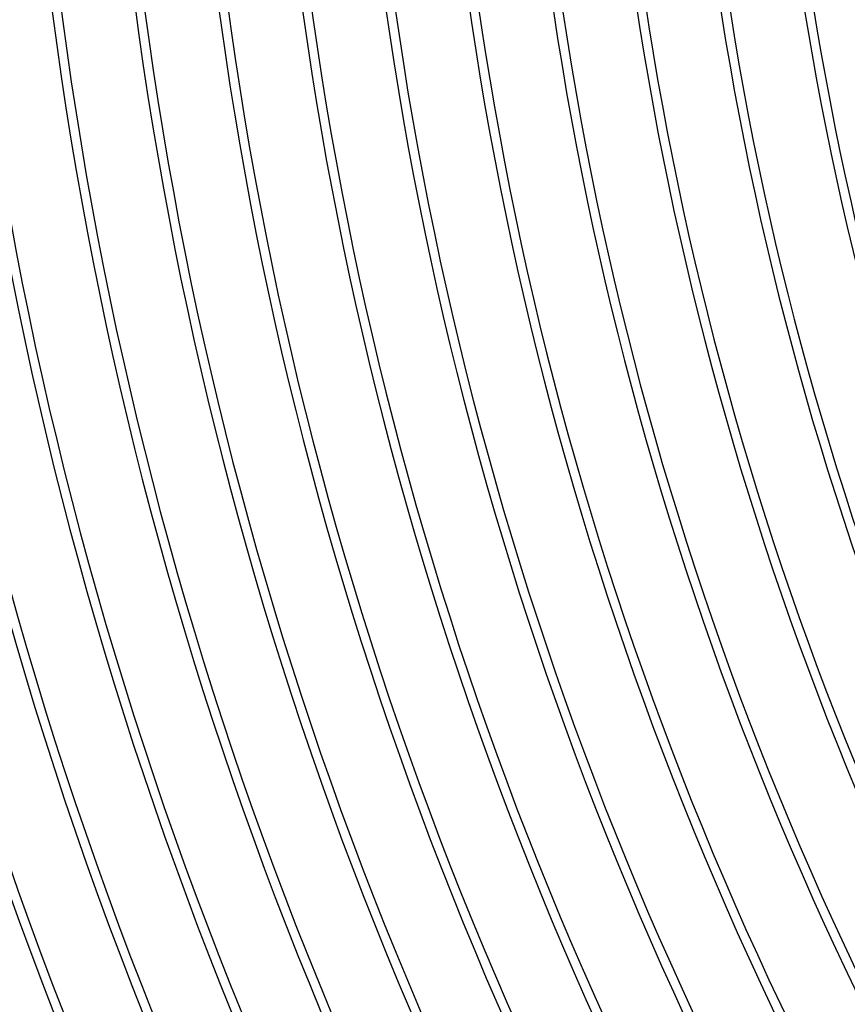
# Model space of a CAD drawing. Header units: millimetres. Extents: x -280 to 280, y -247 to 247.
# Tile 13 of 85: x -212 to -167, y -81 to -28. Entities that reach past the tile are written whole.
import ezdxf

# ---------------------------------------------------------------- set-up
doc = ezdxf.new("R2010")
doc.units = ezdxf.units.MM
doc.layers.add('THICK', color=7, linetype='Continuous')

msp = doc.modelspace()

# ---------------------------------------------------------------- linework, layer by layer
at = {"layer": 'THICK'}
for radius, start, end in [(230.5, 180.27288, 239.72711), (226, 180.31047, 239.68958), (221.5, 180.34484, 239.65514), (217, 180.37704, 239.623), (212.5, 180.40747, 239.59252), (208, 180.43669, 239.56335), (240, 180.47748, 239.5225), (236, 180.43646, 239.56353), (234.5, 180.48866, 239.51133), (230, 180.49822, 239.50176), (225.5, 180.50819, 239.49185), (221, 180.51851, 239.48148), (216.5, 180.52928, 239.47071), (212, 180.54051, 239.45948), (207.5, 180.55225, 239.44773), (203.5, 180.46482, 239.53517), (203, 180.56452, 239.43553), (199, 180.49215, 239.50789), (198.5, 180.57729, 239.42269), (194.5, 180.51879, 239.48125), (194, 180.5907, 239.40929), (190, 180.54486, 239.45512), (189.5, 180.60474, 239.39531), (185.5, 180.57053, 239.42945), (185, 180.6194, 239.38058), (181, 180.5958, 239.40419), (180.5, 180.63487, 239.36511), (176.5, 180.62078, 239.37921), (176, 180.65109, 239.3489), (172, 180.64547, 239.35451), (171.5, 180.66816, 239.33182)]:
    msp.add_arc((0, 0), radius, start, end, dxfattribs=at)

doc.saveas('drawing.dxf')
